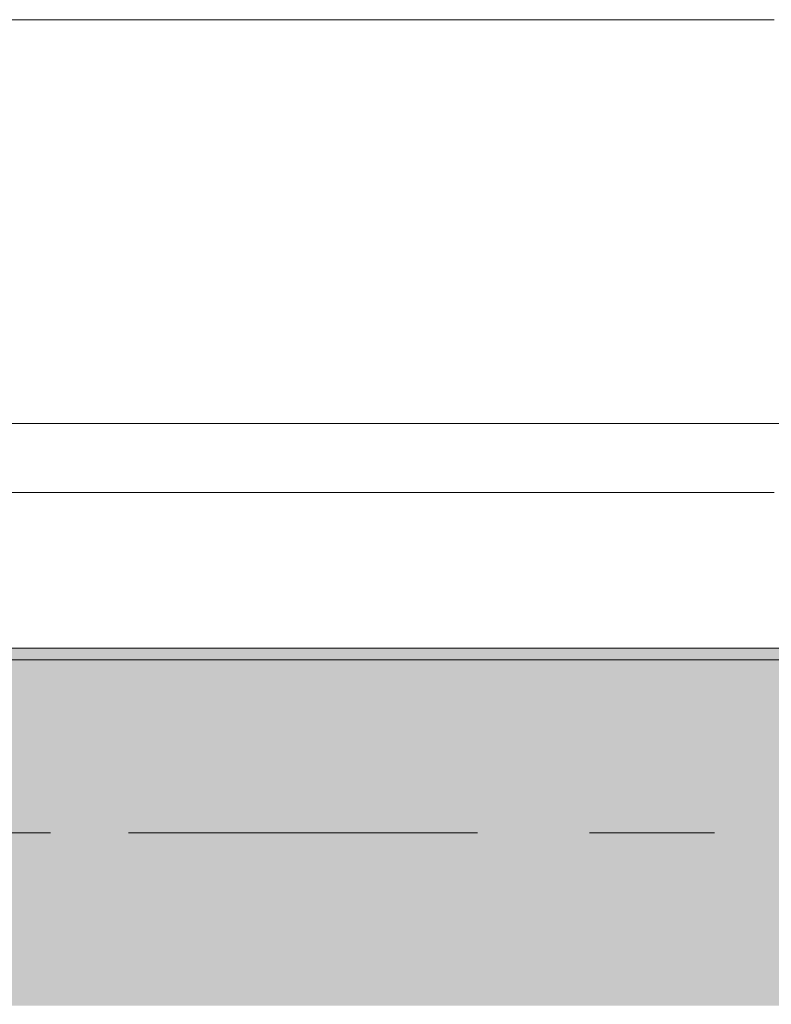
# Model space of a CAD drawing. Header units: metres. Extents: x -3.6 to 84.5, y -11 to 16.8.
# Tile 152 of 256: x 17.286 to 17.938, y 13.001 to 13.855. Entities that reach past the tile are written whole.
import ezdxf

# ---------------------------------------------------------------- set-up
doc = ezdxf.new("R2010")
doc.units = ezdxf.units.M
doc.header["$MEASUREMENT"] = 0
doc.linetypes.add('Achse', pattern=[0.2, 0.1, -0.05, 0, -0.05])
doc.linetypes.add('Strichlinie doppelt', pattern=[0.546806, 0.264583, -0.105833, 0.070556, -0.105833])
for name, color, linetype in [('451 - Universal.Achsen Raster', 7, 'Continuous'), ('604 - Struktur.Wand Aussen', 7, 'Continuous'), ('608 - Struktur.Träger', 7, 'Continuous'), ('Neubau_653 - Abdeckung.TB Verkofferung', 7, 'Continuous')]:
    doc.layers.add(name, color=color, linetype=linetype)

msp = doc.modelspace()

# ---------------------------------------------------------------- hatches: boundary and pattern name
at = {"layer": '608 - Struktur.Träger', "linetype": 'Continuous', "lineweight": 0, "true_color": 0x000000}
h = msp.add_hatch(dxfattribs=at)
h.set_pattern_fill('Gips_0001', color=18, style=0, pattern_type=2)
h.set_pattern_definition([(45, (0, 0), (-0.01767767, 0.01767767), [0, -0.025])])
h.paths.add_polyline_path([(15.08999, 13.30998), (15.08999, 13.29998), (18.36999, 13.29998), (18.36999, 13.30998)])
h = msp.add_hatch(dxfattribs=at)
h.set_pattern_fill('Beton__Stahlbeton_0001', color=18, style=0, pattern_type=2)
h.set_pattern_definition([(45, (0, 0), (-0.0848528, 0.0848528), []), (45, (-0.04243, 0.04243), (-0.0848528, 0.0848528), [0.09, -0.03])])
h.paths.add_polyline_path([(15.08999, 13.29998), (14.77999, 13.29998), (14.77999, 12.99998), (15.08999, 12.99998), (18.36999, 12.99998), (18.68999, 12.99998), (21.96999, 12.99998), (22.28999, 12.99998), (25.56999, 12.99998), (25.88999, 12.99998), (29.16999, 12.99998), (29.48999, 12.99998), (32.76999, 12.99998), (33.08999, 12.99998), (36.36999, 12.99998), (36.68999, 12.99998), (39.96999, 12.99998), (40.28999, 12.99998), (43.56999, 12.99998), (43.88999, 12.99998), (47.16999, 12.99998), (47.47999, 12.99998), (47.47999, 13.29998), (47.16999, 13.29998), (43.88999, 13.29998), (43.56999, 13.29998), (40.28999, 13.29998), (39.96999, 13.29998), (36.68999, 13.29998), (36.36999, 13.29998), (33.08999, 13.29998), (32.76999, 13.29998), (29.48999, 13.29998), (29.16999, 13.29998), (25.88999, 13.29998), (25.56999, 13.29998), (22.28999, 13.29998), (21.96999, 13.29998), (18.68999, 13.29998), (18.36999, 13.29998)])

# ---------------------------------------------------------------- linework, layer by layer
at = {"layer": '451 - Universal.Achsen Raster', "color": 160, "linetype": 'Strichlinie doppelt', "lineweight": 9, "true_color": 0x3232ff}
msp.add_line((64.93502, 13.14998), (-3.175, 13.14998), dxfattribs=at)
at = {"layer": '604 - Struktur.Wand Aussen', "color": 7, "linetype": 'Continuous', "lineweight": 13}
for p, q in [((17.94, 13.855), (15.54, 13.855)), ((15.54, 13.445), (17.94, 13.445))]:
    msp.add_line(p, q, dxfattribs=at)
at = {"layer": '608 - Struktur.Träger', "color": 7, "linetype": 'Continuous', "lineweight": 13}
for p, q in [((14.77999, 13.30998), (47.47999, 13.30998)), ((18.36999, 13.29998), (15.08999, 13.29998))]:
    msp.add_line(p, q, dxfattribs=at)
at = {"layer": '608 - Struktur.Träger', "color": 7, "linetype": 'Continuous', "lineweight": 5}
msp.add_line((18.36999, 13.30998), (15.08999, 13.30998), dxfattribs=at)
at = {"layer": '608 - Struktur.Träger', "color": 7, "linetype": 'Achse', "lineweight": 9}
msp.add_line((14.77999, 13.14998), (47.47999, 13.14998), dxfattribs=at)
at = {"layer": 'Neubau_653 - Abdeckung.TB Verkofferung', "color": 1, "linetype": 'Continuous', "lineweight": 9}
msp.add_line((15.11, 13.50498), (47.24003, 13.50498), dxfattribs=at)

doc.saveas('drawing.dxf')
